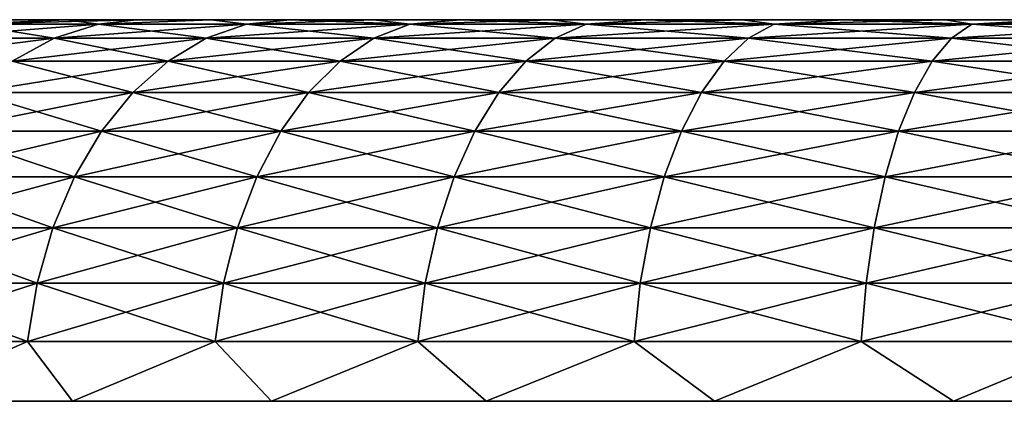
# Model space of a CAD drawing. Header units: millimetres. Extents: x -112 to 112, y -55 to 40.
# Tile 132 of 171: x 10.58 to 13.16, y 35.5 to 36.5. Entities that reach past the tile are written whole.
import ezdxf

# ---------------------------------------------------------------- set-up
doc = ezdxf.new("R2010")
doc.units = ezdxf.units.MM
doc.header["$LTSCALE"] = 52.148148
for name, color, linetype in [('119', 7, 'CONTINUOUS'), ('120', 7, 'CONTINUOUS'), ('121', 7, 'CONTINUOUS')]:
    doc.layers.add(name, color=color, linetype=linetype)

msp = doc.modelspace()

# ---------------------------------------------------------------- linework, layer by layer
at = {"layer": '119', "color": 7, "linetype": 'Continuous', "true_color": 0xfffff2}
for points in [[(9.6, 36.5), (9.6079, 36.5, 0.2926), (16, 36.5), (9.6, 36.5)], [(9.6079, 36.5, -0.2926), (9.6, 36.5), (16.0136, 36.5, -0.1646), (9.6079, 36.5, -0.2926)], [(16.0136, 36.5, -0.1646), (9.6, 36.5), (16, 36.5), (16.0136, 36.5, -0.1646)], [(9.6079, 36.5, 0.2926), (9.6316, 36.5, 0.5837), (16.0542, 36.5, 0.3247), (9.6079, 36.5, 0.2926)], [(16, 36.5), (9.6079, 36.5, 0.2926), (16.0136, 36.5, 0.1646), (16, 36.5)], [(16.0136, 36.5, 0.1646), (9.6079, 36.5, 0.2926), (16.0542, 36.5, 0.3247), (16.0136, 36.5, 0.1646)], [(9.6316, 36.5, -0.5837), (9.6079, 36.5, -0.2926), (16.1205, 36.5, -0.4759), (9.6316, 36.5, -0.5837)], [(16.1205, 36.5, -0.4759), (9.6079, 36.5, -0.2926), (16.0542, 36.5, -0.3247), (16.1205, 36.5, -0.4759)], [(16.0542, 36.5, -0.3247), (9.6079, 36.5, -0.2926), (16.0136, 36.5, -0.1646), (16.0542, 36.5, -0.3247)], [(9.6316, 36.5, 0.5837), (9.6711, 36.5, 0.8736), (16.2108, 36.5, 0.6142), (9.6316, 36.5, 0.5837)], [(13.7015, 36.5, -0.7776), (9.6316, 36.5, -0.5837), (13.8627, 36.5, -0.7415), (13.7015, 36.5, -0.7776)], [(13.8627, 36.5, -0.7415), (9.6316, 36.5, -0.5837), (14.0276, 36.5, -0.7324), (13.8627, 36.5, -0.7415)], [(13.5485, 36.5, -0.8398), (9.6316, 36.5, -0.5837), (13.7015, 36.5, -0.7776), (13.5485, 36.5, -0.8398)], [(16.0542, 36.5, 0.3247), (9.6316, 36.5, 0.5837), (16.1205, 36.5, 0.4759), (16.0542, 36.5, 0.3247)], [(16.1205, 36.5, 0.4759), (9.6316, 36.5, 0.5837), (16.2108, 36.5, 0.6142), (16.1205, 36.5, 0.4759)], [(9.6711, 36.5, -0.8736), (9.6316, 36.5, -0.5837), (13.5485, 36.5, -0.8398), (9.6711, 36.5, -0.8736)], [(16.2108, 36.5, -0.6142), (9.6316, 36.5, -0.5837), (16.1205, 36.5, -0.4759), (16.2108, 36.5, -0.6142)], [(9.6316, 36.5, -0.5837), (16.2108, 36.5, -0.6142), (14.0276, 36.5, -0.7324), (9.6316, 36.5, -0.5837)], [(9.6711, 36.5, 0.8736), (9.7262, 36.5, 1.1608), (13.4078, 36.5, 0.9263), (9.6711, 36.5, 0.8736)], [(16.2108, 36.5, 0.6142), (9.6711, 36.5, 0.8736), (14.0276, 36.5, 0.7324), (16.2108, 36.5, 0.6142)], [(14.0276, 36.5, 0.7324), (9.6711, 36.5, 0.8736), (13.8627, 36.5, 0.7415), (14.0276, 36.5, 0.7324)], [(13.8627, 36.5, 0.7415), (9.6711, 36.5, 0.8736), (13.7015, 36.5, 0.7776), (13.8627, 36.5, 0.7415)], [(13.7015, 36.5, 0.7776), (9.6711, 36.5, 0.8736), (13.5485, 36.5, 0.8398), (13.7015, 36.5, 0.7776)], [(13.5485, 36.5, 0.8398), (9.6711, 36.5, 0.8736), (13.4078, 36.5, 0.9263), (13.5485, 36.5, 0.8398)], [(9.7262, 36.5, -1.1608), (9.6711, 36.5, -0.8736), (13.2832, 36.5, -1.0347), (9.7262, 36.5, -1.1608)], [(13.2832, 36.5, -1.0347), (9.6711, 36.5, -0.8736), (13.4078, 36.5, -0.9263), (13.2832, 36.5, -1.0347)], [(13.4078, 36.5, -0.9263), (9.6711, 36.5, -0.8736), (13.5485, 36.5, -0.8398), (13.4078, 36.5, -0.9263)], [(13.4078, 36.5, 0.9263), (9.7262, 36.5, 1.1608), (13.2832, 36.5, 1.0347), (13.4078, 36.5, 0.9263)], [(13.2832, 36.5, 1.0347), (9.7262, 36.5, 1.1608), (13.1782, 36.5, 1.1622), (13.2832, 36.5, 1.0347)], [(9.7262, 36.5, 1.1608), (9.7969, 36.5, 1.4448), (13.1782, 36.5, 1.1622), (9.7262, 36.5, 1.1608)], [(9.7969, 36.5, -1.4448), (9.7262, 36.5, -1.1608), (13.0957, 36.5, -1.3053), (9.7969, 36.5, -1.4448)], [(13.0957, 36.5, -1.3053), (9.7262, 36.5, -1.1608), (13.1782, 36.5, -1.1622), (13.0957, 36.5, -1.3053)], [(13.1782, 36.5, -1.1622), (9.7262, 36.5, -1.1608), (13.2832, 36.5, -1.0347), (13.1782, 36.5, -1.1622)], [(13.0957, 36.5, 1.3053), (9.7969, 36.5, 1.4448), (13.0377, 36.5, 1.46), (13.0957, 36.5, 1.3053)], [(13.1782, 36.5, 1.1622), (9.7969, 36.5, 1.4448), (13.0957, 36.5, 1.3053), (13.1782, 36.5, 1.1622)], [(9.7969, 36.5, 1.4448), (9.8827, 36.5, 1.7243), (13.0377, 36.5, 1.46), (9.7969, 36.5, 1.4448)], [(9.8827, 36.5, -1.7243), (9.7969, 36.5, -1.4448), (13.0061, 36.5, -1.6221), (9.8827, 36.5, -1.7243)], [(13.0061, 36.5, -1.6221), (9.7969, 36.5, -1.4448), (13.0377, 36.5, -1.46), (13.0061, 36.5, -1.6221)], [(13.0377, 36.5, -1.46), (9.7969, 36.5, -1.4448), (13.0957, 36.5, -1.3053), (13.0377, 36.5, -1.46)], [(13.0061, 36.5, 1.6221), (9.8827, 36.5, 1.7243), (13.0015, 36.5, 1.7872), (13.0061, 36.5, 1.6221)], [(13.0377, 36.5, 1.46), (9.8827, 36.5, 1.7243), (13.0061, 36.5, 1.6221), (13.0377, 36.5, 1.46)], [(9.8827, 36.5, 1.7243), (9.9837, 36.5, 1.999), (13.0015, 36.5, 1.7872), (9.8827, 36.5, 1.7243)], [(9.9837, 36.5, -1.999), (9.8827, 36.5, -1.7243), (13.0242, 36.5, -1.9508), (9.9837, 36.5, -1.999)], [(13.0242, 36.5, -1.9508), (9.8827, 36.5, -1.7243), (13.0015, 36.5, -1.7872), (13.0242, 36.5, -1.9508)], [(13.0015, 36.5, -1.7872), (9.8827, 36.5, -1.7243), (13.0061, 36.5, -1.6221), (13.0015, 36.5, -1.7872)], [(13.0242, 36.5, 1.9508), (9.9837, 36.5, 1.999), (13.0735, 36.5, 2.1084), (13.0242, 36.5, 1.9508)], [(13.0015, 36.5, 1.7872), (9.9837, 36.5, 1.999), (13.0242, 36.5, 1.9508), (13.0015, 36.5, 1.7872)], [(9.9837, 36.5, 1.999), (10.0992, 36.5, 2.2676), (13.0735, 36.5, 2.1084), (9.9837, 36.5, 1.999)], [(10.0992, 36.5, -2.2676), (9.9837, 36.5, -1.999), (13.1481, 36.5, -2.2558), (10.0992, 36.5, -2.2676)], [(13.1481, 36.5, -2.2558), (9.9837, 36.5, -1.999), (13.0735, 36.5, -2.1084), (13.1481, 36.5, -2.2558)], [(13.0735, 36.5, -2.1084), (9.9837, 36.5, -1.999), (13.0242, 36.5, -1.9508), (13.0735, 36.5, -2.1084)], [(13.1481, 36.5, 2.2558), (10.0992, 36.5, 2.2676), (13.2459, 36.5, 2.3888), (13.1481, 36.5, 2.2558)], [(10.0992, 36.5, 2.2676), (10.2293, 36.5, 2.5298), (13.2459, 36.5, 2.3888), (10.0992, 36.5, 2.2676)], [(13.0735, 36.5, 2.1084), (10.0992, 36.5, 2.2676), (13.1481, 36.5, 2.2558), (13.0735, 36.5, 2.1084)], [(10.2293, 36.5, -2.5298), (10.0992, 36.5, -2.2676), (13.3643, 36.5, -2.504), (10.2293, 36.5, -2.5298)], [(13.3643, 36.5, -2.504), (10.0992, 36.5, -2.2676), (13.2459, 36.5, -2.3888), (13.3643, 36.5, -2.504)], [(13.2459, 36.5, -2.3888), (10.0992, 36.5, -2.2676), (13.1481, 36.5, -2.2558), (13.2459, 36.5, -2.3888)], [(10.2293, 36.5, 2.5298), (10.3732, 36.5, 2.7843), (13.5, 36.5, 2.5981), (10.2293, 36.5, 2.5298)], [(10.2293, 36.5, 2.5298), (13.5, 36.5, 2.5981), (13.3643, 36.5, 2.504), (10.2293, 36.5, 2.5298)], [(13.2459, 36.5, 2.3888), (10.2293, 36.5, 2.5298), (13.3643, 36.5, 2.504), (13.2459, 36.5, 2.3888)], [(10.3732, 36.5, -2.7843), (10.2293, 36.5, -2.5298), (13.9724, 36.5, -2.7317), (10.3732, 36.5, -2.7843)], [(13.5, 36.5, -2.5981), (10.2293, 36.5, -2.5298), (13.3643, 36.5, -2.504), (13.5, 36.5, -2.5981)], [(10.2293, 36.5, -2.5298), (13.5, 36.5, -2.5981), (13.6493, 36.5, -2.6686), (10.2293, 36.5, -2.5298)], [(13.9724, 36.5, -2.7317), (10.2293, 36.5, -2.5298), (13.8082, 36.5, -2.7135), (13.9724, 36.5, -2.7317)], [(13.8082, 36.5, -2.7135), (10.2293, 36.5, -2.5298), (13.6493, 36.5, -2.6686), (13.8082, 36.5, -2.7135)], [(10.5308, 36.5, 3.0309), (19.6268, 36.5, 2.7843), (10.3732, 36.5, 2.7843), (10.5308, 36.5, 3.0309)], [(10.3732, 36.5, 2.7843), (19.6268, 36.5, 2.7843), (13.9724, 36.5, 2.7317), (10.3732, 36.5, 2.7843)], [(13.5, 36.5, 2.5981), (10.3732, 36.5, 2.7843), (13.6493, 36.5, 2.6686), (13.5, 36.5, 2.5981)], [(13.6493, 36.5, 2.6686), (10.3732, 36.5, 2.7843), (13.8082, 36.5, 2.7135), (13.6493, 36.5, 2.6686)], [(13.8082, 36.5, 2.7135), (10.3732, 36.5, 2.7843), (13.9724, 36.5, 2.7317), (13.8082, 36.5, 2.7135)], [(19.4692, 36.5, -3.0309), (10.3732, 36.5, -2.7843), (19.6268, 36.5, -2.7843), (19.4692, 36.5, -3.0309)], [(19.6268, 36.5, -2.7843), (10.3732, 36.5, -2.7843), (13.9724, 36.5, -2.7317), (19.6268, 36.5, -2.7843)], [(10.5308, 36.5, -3.0309), (10.3732, 36.5, -2.7843), (19.4692, 36.5, -3.0309), (10.5308, 36.5, -3.0309)], [(19.4692, 36.5, 3.0309), (19.6268, 36.5, 2.7843), (10.5308, 36.5, 3.0309), (19.4692, 36.5, 3.0309)], [(10.7014, 36.5, 3.2683), (19.4692, 36.5, 3.0309), (10.5308, 36.5, 3.0309), (10.7014, 36.5, 3.2683)], [(10.7014, 36.5, -3.2683), (10.5308, 36.5, -3.0309), (19.2986, 36.5, -3.2683), (10.7014, 36.5, -3.2683)], [(19.2986, 36.5, -3.2683), (10.5308, 36.5, -3.0309), (19.4692, 36.5, -3.0309), (19.2986, 36.5, -3.2683)], [(19.2986, 36.5, 3.2683), (19.4692, 36.5, 3.0309), (10.7014, 36.5, 3.2683), (19.2986, 36.5, 3.2683)], [(10.8848, 36.5, 3.4964), (19.2986, 36.5, 3.2683), (10.7014, 36.5, 3.2683), (10.8848, 36.5, 3.4964)], [(10.8848, 36.5, -3.4964), (10.7014, 36.5, -3.2683), (19.1152, 36.5, -3.4964), (10.8848, 36.5, -3.4964)], [(19.1152, 36.5, -3.4964), (10.7014, 36.5, -3.2683), (19.2986, 36.5, -3.2683), (19.1152, 36.5, -3.4964)], [(11.08, 36.5, 3.7139), (19.1152, 36.5, 3.4964), (10.8848, 36.5, 3.4964), (11.08, 36.5, 3.7139)], [(19.1152, 36.5, 3.4964), (19.2986, 36.5, 3.2683), (10.8848, 36.5, 3.4964), (19.1152, 36.5, 3.4964)], [(11.08, 36.5, -3.7139), (10.8848, 36.5, -3.4964), (18.92, 36.5, -3.7139), (11.08, 36.5, -3.7139)], [(18.92, 36.5, -3.7139), (10.8848, 36.5, -3.4964), (19.1152, 36.5, -3.4964), (18.92, 36.5, -3.7139)], [(11.2869, 36.5, 3.9208), (18.92, 36.5, 3.7139), (11.08, 36.5, 3.7139), (11.2869, 36.5, 3.9208)], [(18.92, 36.5, 3.7139), (19.1152, 36.5, 3.4964), (11.08, 36.5, 3.7139), (18.92, 36.5, 3.7139)], [(11.2869, 36.5, -3.9208), (11.08, 36.5, -3.7139), (18.7131, 36.5, -3.9208), (11.2869, 36.5, -3.9208)], [(18.7131, 36.5, -3.9208), (11.08, 36.5, -3.7139), (18.92, 36.5, -3.7139), (18.7131, 36.5, -3.9208)], [(18.7131, 36.5, 3.9208), (18.92, 36.5, 3.7139), (11.2869, 36.5, 3.9208), (18.7131, 36.5, 3.9208)], [(11.5045, 36.5, 4.116), (18.7131, 36.5, 3.9208), (11.2869, 36.5, 3.9208), (11.5045, 36.5, 4.116)], [(11.5045, 36.5, -4.116), (11.2869, 36.5, -3.9208), (18.4955, 36.5, -4.116), (11.5045, 36.5, -4.116)], [(18.4955, 36.5, -4.116), (11.2869, 36.5, -3.9208), (18.7131, 36.5, -3.9208), (18.4955, 36.5, -4.116)], [(18.4955, 36.5, 4.116), (18.7131, 36.5, 3.9208), (11.5045, 36.5, 4.116), (18.4955, 36.5, 4.116)], [(11.7326, 36.5, 4.2993), (18.4955, 36.5, 4.116), (11.5045, 36.5, 4.116), (11.7326, 36.5, 4.2993)], [(11.7326, 36.5, -4.2993), (11.5045, 36.5, -4.116), (18.2674, 36.5, -4.2993), (11.7326, 36.5, -4.2993)], [(18.2674, 36.5, -4.2993), (11.5045, 36.5, -4.116), (18.4955, 36.5, -4.116), (18.2674, 36.5, -4.2993)], [(18.2674, 36.5, 4.2993), (18.4955, 36.5, 4.116), (11.7326, 36.5, 4.2993), (18.2674, 36.5, 4.2993)], [(11.9699, 36.5, 4.4697), (18.2674, 36.5, 4.2993), (11.7326, 36.5, 4.2993), (11.9699, 36.5, 4.4697)], [(11.9699, 36.5, -4.4697), (11.7326, 36.5, -4.2993), (18.0301, 36.5, -4.4697), (11.9699, 36.5, -4.4697)], [(18.0301, 36.5, -4.4697), (11.7326, 36.5, -4.2993), (18.2674, 36.5, -4.2993), (18.0301, 36.5, -4.4697)], [(18.0301, 36.5, 4.4697), (18.2674, 36.5, 4.2993), (11.9699, 36.5, 4.4697), (18.0301, 36.5, 4.4697)], [(12.2165, 36.5, 4.6273), (18.0301, 36.5, 4.4697), (11.9699, 36.5, 4.4697), (12.2165, 36.5, 4.6273)], [(12.2165, 36.5, -4.6273), (11.9699, 36.5, -4.4697), (17.7835, 36.5, -4.6273), (12.2165, 36.5, -4.6273)], [(17.7835, 36.5, -4.6273), (11.9699, 36.5, -4.4697), (18.0301, 36.5, -4.4697), (17.7835, 36.5, -4.6273)], [(17.7835, 36.5, 4.6273), (18.0301, 36.5, 4.4697), (12.2165, 36.5, 4.6273), (17.7835, 36.5, 4.6273)], [(12.4709, 36.5, 4.7711), (17.7835, 36.5, 4.6273), (12.2165, 36.5, 4.6273), (12.4709, 36.5, 4.7711)], [(12.4709, 36.5, -4.7711), (12.2165, 36.5, -4.6273), (17.5291, 36.5, -4.7711), (12.4709, 36.5, -4.7711)], [(17.5291, 36.5, -4.7711), (12.2165, 36.5, -4.6273), (17.7835, 36.5, -4.6273), (17.5291, 36.5, -4.7711)], [(17.5291, 36.5, 4.7711), (17.7835, 36.5, 4.6273), (12.4709, 36.5, 4.7711), (17.5291, 36.5, 4.7711)], [(12.733, 36.5, 4.9011), (17.5291, 36.5, 4.7711), (12.4709, 36.5, 4.7711), (12.733, 36.5, 4.9011)], [(12.733, 36.5, -4.9011), (12.4709, 36.5, -4.7711), (17.267, 36.5, -4.9011), (12.733, 36.5, -4.9011)], [(17.267, 36.5, -4.9011), (12.4709, 36.5, -4.7711), (17.5291, 36.5, -4.7711), (17.267, 36.5, -4.9011)], [(17.267, 36.5, 4.9011), (17.5291, 36.5, 4.7711), (12.733, 36.5, 4.9011), (17.267, 36.5, 4.9011)], [(13.0015, 36.5, 5.0165), (17.267, 36.5, 4.9011), (12.733, 36.5, 4.9011), (13.0015, 36.5, 5.0165)], [(13.0015, 36.5, -5.0165), (12.733, 36.5, -4.9011), (16.9985, 36.5, -5.0165), (13.0015, 36.5, -5.0165)], [(16.9985, 36.5, -5.0165), (12.733, 36.5, -4.9011), (17.267, 36.5, -4.9011), (16.9985, 36.5, -5.0165)], [(16.9985, 36.5, 5.0165), (17.267, 36.5, 4.9011), (13.0015, 36.5, 5.0165), (16.9985, 36.5, 5.0165)], [(13.2761, 36.5, 5.1174), (16.9985, 36.5, 5.0165), (13.0015, 36.5, 5.0165), (13.2761, 36.5, 5.1174)], [(13.2761, 36.5, -5.1174), (13.0015, 36.5, -5.0165), (16.7239, 36.5, -5.1174), (13.2761, 36.5, -5.1174)], [(16.7239, 36.5, -5.1174), (13.0015, 36.5, -5.0165), (16.9985, 36.5, -5.0165), (16.7239, 36.5, -5.1174)]]:
    msp.add_3dface(points, dxfattribs=at)
at = {"layer": '120', "color": 7, "linetype": 'Continuous', "true_color": 0xfffff2}
for points in [[(10.669, 36.4514, 3.718), (10.4405, 36.4879, 3.1735), (10.3151, 36.4514, 3.2608), (10.669, 36.4514, 3.718)], [(10.7014, 36.5, 3.2683), (10.5308, 36.5, 3.0309), (10.4405, 36.4879, 3.1735), (10.7014, 36.5, 3.2683)], [(10.785, 36.4879, 3.6185), (10.7014, 36.5, 3.2683), (10.4405, 36.4879, 3.1735), (10.785, 36.4879, 3.6185)], [(10.785, 36.4879, 3.6185), (10.4405, 36.4879, 3.1735), (10.669, 36.4514, 3.718), (10.785, 36.4879, 3.6185)], [(11.0674, 36.4514, 4.1371), (10.785, 36.4879, 3.6185), (10.669, 36.4514, 3.718), (11.0674, 36.4514, 4.1371)], [(10.8848, 36.5, 3.4964), (10.7014, 36.5, 3.2683), (10.785, 36.4879, 3.6185), (10.8848, 36.5, 3.4964)], [(11.08, 36.5, 3.7139), (10.8848, 36.5, 3.4964), (10.785, 36.4879, 3.6185), (11.08, 36.5, 3.7139)], [(11.1727, 36.4879, 4.0264), (11.08, 36.5, 3.7139), (10.785, 36.4879, 3.6185), (11.1727, 36.4879, 4.0264)], [(11.1727, 36.4879, 4.0264), (10.785, 36.4879, 3.6185), (11.0674, 36.4514, 4.1371), (11.1727, 36.4879, 4.0264)], [(11.5061, 36.4514, 4.5137), (11.1727, 36.4879, 4.0264), (11.0674, 36.4514, 4.1371), (11.5061, 36.4514, 4.5137)], [(11.2869, 36.5, 3.9208), (11.08, 36.5, 3.7139), (11.1727, 36.4879, 4.0264), (11.2869, 36.5, 3.9208)], [(11.5996, 36.4879, 4.3929), (11.2869, 36.5, 3.9208), (11.1727, 36.4879, 4.0264), (11.5996, 36.4879, 4.3929)], [(11.5996, 36.4879, 4.3929), (11.1727, 36.4879, 4.0264), (11.5061, 36.4514, 4.5137), (11.5996, 36.4879, 4.3929)], [(11.5045, 36.5, 4.116), (11.2869, 36.5, 3.9208), (11.5996, 36.4879, 4.3929), (11.5045, 36.5, 4.116)], [(11.7326, 36.5, 4.2993), (11.5045, 36.5, 4.116), (11.5996, 36.4879, 4.3929), (11.7326, 36.5, 4.2993)], [(11.9807, 36.4514, 4.844), (11.5996, 36.4879, 4.3929), (11.5061, 36.4514, 4.5137), (11.9807, 36.4514, 4.844)], [(12.0615, 36.4879, 4.7144), (11.7326, 36.5, 4.2993), (11.5996, 36.4879, 4.3929), (12.0615, 36.4879, 4.7144)], [(12.0615, 36.4879, 4.7144), (11.5996, 36.4879, 4.3929), (11.9807, 36.4514, 4.844), (12.0615, 36.4879, 4.7144)], [(11.9699, 36.5, 4.4697), (11.7326, 36.5, 4.2993), (12.0615, 36.4879, 4.7144), (11.9699, 36.5, 4.4697)], [(12.2165, 36.5, 4.6273), (11.9699, 36.5, 4.4697), (12.0615, 36.4879, 4.7144), (12.2165, 36.5, 4.6273)], [(12.4862, 36.4514, 5.1246), (12.0615, 36.4879, 4.7144), (11.9807, 36.4514, 4.844), (12.4862, 36.4514, 5.1246)], [(12.5535, 36.4879, 4.9875), (12.2165, 36.5, 4.6273), (12.0615, 36.4879, 4.7144), (12.5535, 36.4879, 4.9875)], [(12.5535, 36.4879, 4.9875), (12.0615, 36.4879, 4.7144), (12.4862, 36.4514, 5.1246), (12.5535, 36.4879, 4.9875)], [(12.4709, 36.5, 4.7711), (12.2165, 36.5, 4.6273), (12.5535, 36.4879, 4.9875), (12.4709, 36.5, 4.7711)], [(12.733, 36.5, 4.9011), (12.4709, 36.5, 4.7711), (12.5535, 36.4879, 4.9875), (12.733, 36.5, 4.9011)], [(13.0176, 36.4514, 5.3527), (12.5535, 36.4879, 4.9875), (12.4862, 36.4514, 5.1246), (13.0176, 36.4514, 5.3527)], [(13.0707, 36.4879, 5.2094), (12.733, 36.5, 4.9011), (12.5535, 36.4879, 4.9875), (13.0707, 36.4879, 5.2094)], [(13.0707, 36.4879, 5.2094), (12.5535, 36.4879, 4.9875), (13.0176, 36.4514, 5.3527), (13.0707, 36.4879, 5.2094)], [(13.0015, 36.5, 5.0165), (12.733, 36.5, 4.9011), (13.0707, 36.4879, 5.2094), (13.0015, 36.5, 5.0165)], [(13.2761, 36.5, 5.1174), (13.0015, 36.5, 5.0165), (13.0707, 36.4879, 5.2094), (13.2761, 36.5, 5.1174)], [(13.5693, 36.4514, 5.5258), (13.0707, 36.4879, 5.2094), (13.0176, 36.4514, 5.3527), (13.5693, 36.4514, 5.5258)], [(13.6076, 36.4879, 5.3779), (13.2761, 36.5, 5.1174), (13.0707, 36.4879, 5.2094), (13.6076, 36.4879, 5.3779)], [(13.6076, 36.4879, 5.3779), (13.0707, 36.4879, 5.2094), (13.5693, 36.4514, 5.5258), (13.6076, 36.4879, 5.3779)], [(10.669, 36.4514, 3.718), (10.3151, 36.4514, 3.2608), (10.5589, 36.3914, 3.8126), (10.669, 36.4514, 3.718)], [(10.9674, 36.3914, 4.2423), (10.669, 36.4514, 3.718), (10.5589, 36.3914, 3.8126), (10.9674, 36.3914, 4.2423)], [(11.0674, 36.4514, 4.1371), (10.669, 36.4514, 3.718), (10.9674, 36.3914, 4.2423), (11.0674, 36.4514, 4.1371)], [(11.4173, 36.3914, 4.6285), (11.0674, 36.4514, 4.1371), (10.9674, 36.3914, 4.2423), (11.4173, 36.3914, 4.6285)], [(11.5061, 36.4514, 4.5137), (11.0674, 36.4514, 4.1371), (11.4173, 36.3914, 4.6285), (11.5061, 36.4514, 4.5137)], [(11.9039, 36.3914, 4.9672), (11.5061, 36.4514, 4.5137), (11.4173, 36.3914, 4.6285), (11.9039, 36.3914, 4.9672)], [(11.9807, 36.4514, 4.844), (11.5061, 36.4514, 4.5137), (11.9039, 36.3914, 4.9672), (11.9807, 36.4514, 4.844)], [(12.4223, 36.3914, 5.255), (11.9807, 36.4514, 4.844), (11.9039, 36.3914, 4.9672), (12.4223, 36.3914, 5.255)], [(12.4862, 36.4514, 5.1246), (11.9807, 36.4514, 4.844), (12.4223, 36.3914, 5.255), (12.4862, 36.4514, 5.1246)], [(12.9672, 36.3914, 5.4888), (12.4862, 36.4514, 5.1246), (12.4223, 36.3914, 5.255), (12.9672, 36.3914, 5.4888)], [(13.0176, 36.4514, 5.3527), (12.4862, 36.4514, 5.1246), (12.9672, 36.3914, 5.4888), (13.0176, 36.4514, 5.3527)], [(13.5329, 36.3914, 5.6663), (13.0176, 36.4514, 5.3527), (12.9672, 36.3914, 5.4888), (13.5329, 36.3914, 5.6663)], [(13.5693, 36.4514, 5.5258), (13.0176, 36.4514, 5.3527), (13.5329, 36.3914, 5.6663), (13.5693, 36.4514, 5.5258)], [(10.8751, 36.3095, 4.3394), (10.5589, 36.3914, 3.8126), (10.4572, 36.3095, 3.8999), (10.8751, 36.3095, 4.3394)], [(10.9674, 36.3914, 4.2423), (10.5589, 36.3914, 3.8126), (10.8751, 36.3095, 4.3394), (10.9674, 36.3914, 4.2423)], [(11.3352, 36.3095, 4.7345), (10.9674, 36.3914, 4.2423), (10.8751, 36.3095, 4.3394), (11.3352, 36.3095, 4.7345)], [(11.4173, 36.3914, 4.6285), (10.9674, 36.3914, 4.2423), (11.3352, 36.3095, 4.7345), (11.4173, 36.3914, 4.6285)], [(11.833, 36.3095, 5.081), (11.4173, 36.3914, 4.6285), (11.3352, 36.3095, 4.7345), (11.833, 36.3095, 5.081)], [(11.9039, 36.3914, 4.9672), (11.4173, 36.3914, 4.6285), (11.833, 36.3095, 5.081), (11.9039, 36.3914, 4.9672)], [(12.3633, 36.3095, 5.3753), (11.9039, 36.3914, 4.9672), (11.833, 36.3095, 5.081), (12.3633, 36.3095, 5.3753)], [(12.4223, 36.3914, 5.255), (11.9039, 36.3914, 4.9672), (12.3633, 36.3095, 5.3753), (12.4223, 36.3914, 5.255)], [(12.9206, 36.3095, 5.6145), (12.4223, 36.3914, 5.255), (12.3633, 36.3095, 5.3753), (12.9206, 36.3095, 5.6145)], [(12.9672, 36.3914, 5.4888), (12.4223, 36.3914, 5.255), (12.9206, 36.3095, 5.6145), (12.9672, 36.3914, 5.4888)], [(13.4993, 36.3095, 5.796), (12.9672, 36.3914, 5.4888), (12.9206, 36.3095, 5.6145), (13.4993, 36.3095, 5.796)], [(13.5329, 36.3914, 5.6663), (12.9672, 36.3914, 5.4888), (13.4993, 36.3095, 5.796), (13.5329, 36.3914, 5.6663)], [(10.7927, 36.2076, 4.4261), (10.4572, 36.3095, 3.8999), (10.3665, 36.2076, 3.9777), (10.7927, 36.2076, 4.4261)], [(10.8751, 36.3095, 4.3394), (10.4572, 36.3095, 3.8999), (10.7927, 36.2076, 4.4261), (10.8751, 36.3095, 4.3394)], [(11.2621, 36.2076, 4.829), (10.8751, 36.3095, 4.3394), (10.7927, 36.2076, 4.4261), (11.2621, 36.2076, 4.829)], [(11.3352, 36.3095, 4.7345), (10.8751, 36.3095, 4.3394), (11.2621, 36.2076, 4.829), (11.3352, 36.3095, 4.7345)], [(11.7698, 36.2076, 5.1824), (11.3352, 36.3095, 4.7345), (11.2621, 36.2076, 4.829), (11.7698, 36.2076, 5.1824)], [(11.833, 36.3095, 5.081), (11.3352, 36.3095, 4.7345), (11.7698, 36.2076, 5.1824), (11.833, 36.3095, 5.081)], [(12.3107, 36.2076, 5.4826), (11.833, 36.3095, 5.081), (11.7698, 36.2076, 5.1824), (12.3107, 36.2076, 5.4826)], [(12.3633, 36.3095, 5.3753), (11.833, 36.3095, 5.081), (12.3107, 36.2076, 5.4826), (12.3633, 36.3095, 5.3753)], [(12.8791, 36.2076, 5.7265), (12.3633, 36.3095, 5.3753), (12.3107, 36.2076, 5.4826), (12.8791, 36.2076, 5.7265)], [(12.9206, 36.3095, 5.6145), (12.3633, 36.3095, 5.3753), (12.8791, 36.2076, 5.7265), (12.9206, 36.3095, 5.6145)], [(13.4693, 36.2076, 5.9117), (12.9206, 36.3095, 5.6145), (12.8791, 36.2076, 5.7265), (13.4693, 36.2076, 5.9117)], [(13.4993, 36.3095, 5.796), (12.9206, 36.3095, 5.6145), (13.4693, 36.2076, 5.9117), (13.4993, 36.3095, 5.796)], [(10.7224, 36.0882, 4.5), (10.3665, 36.2076, 3.9777), (10.2891, 36.0882, 4.0442), (10.7224, 36.0882, 4.5)], [(10.7927, 36.2076, 4.4261), (10.3665, 36.2076, 3.9777), (10.7224, 36.0882, 4.5), (10.7927, 36.2076, 4.4261)], [(11.1996, 36.0882, 4.9097), (10.7927, 36.2076, 4.4261), (10.7224, 36.0882, 4.5), (11.1996, 36.0882, 4.9097)], [(11.2621, 36.2076, 4.829), (10.7927, 36.2076, 4.4261), (11.1996, 36.0882, 4.9097), (11.2621, 36.2076, 4.829)], [(11.7158, 36.0882, 5.269), (11.2621, 36.2076, 4.829), (11.1996, 36.0882, 4.9097), (11.7158, 36.0882, 5.269)], [(11.7698, 36.2076, 5.1824), (11.2621, 36.2076, 4.829), (11.7158, 36.0882, 5.269), (11.7698, 36.2076, 5.1824)], [(12.2657, 36.0882, 5.5742), (11.7698, 36.2076, 5.1824), (11.7158, 36.0882, 5.269), (12.2657, 36.0882, 5.5742)], [(12.3107, 36.2076, 5.4826), (11.7698, 36.2076, 5.1824), (12.2657, 36.0882, 5.5742), (12.3107, 36.2076, 5.4826)], [(12.8437, 36.0882, 5.8223), (12.3107, 36.2076, 5.4826), (12.2657, 36.0882, 5.5742), (12.8437, 36.0882, 5.8223)], [(12.8791, 36.2076, 5.7265), (12.3107, 36.2076, 5.4826), (12.8437, 36.0882, 5.8223), (12.8791, 36.2076, 5.7265)], [(13.4438, 36.0882, 6.0105), (12.8791, 36.2076, 5.7265), (12.8437, 36.0882, 5.8223), (13.4438, 36.0882, 6.0105)], [(13.4693, 36.2076, 5.9117), (12.8791, 36.2076, 5.7265), (13.4438, 36.0882, 6.0105), (13.4693, 36.2076, 5.9117)], [(10.6658, 35.9543, 4.5596), (10.2891, 36.0882, 4.0442), (10.2268, 35.9543, 4.0977), (10.6658, 35.9543, 4.5596)], [(10.7224, 36.0882, 4.5), (10.2891, 36.0882, 4.0442), (10.6658, 35.9543, 4.5596), (10.7224, 36.0882, 4.5)], [(11.1493, 35.9543, 4.9747), (10.7224, 36.0882, 4.5), (10.6658, 35.9543, 4.5596), (11.1493, 35.9543, 4.9747)], [(11.1996, 36.0882, 4.9097), (10.7224, 36.0882, 4.5), (11.1493, 35.9543, 4.9747), (11.1996, 36.0882, 4.9097)], [(11.6724, 35.9543, 5.3387), (11.1996, 36.0882, 4.9097), (11.1493, 35.9543, 4.9747), (11.6724, 35.9543, 5.3387)], [(11.7158, 36.0882, 5.269), (11.1996, 36.0882, 4.9097), (11.6724, 35.9543, 5.3387), (11.7158, 36.0882, 5.269)], [(12.2295, 35.9543, 5.648), (11.7158, 36.0882, 5.269), (11.6724, 35.9543, 5.3387), (12.2295, 35.9543, 5.648)], [(12.2657, 36.0882, 5.5742), (11.7158, 36.0882, 5.269), (12.2295, 35.9543, 5.648), (12.2657, 36.0882, 5.5742)], [(12.8151, 35.9543, 5.8993), (12.2657, 36.0882, 5.5742), (12.2295, 35.9543, 5.648), (12.8151, 35.9543, 5.8993)], [(12.8437, 36.0882, 5.8223), (12.2657, 36.0882, 5.5742), (12.8151, 35.9543, 5.8993), (12.8437, 36.0882, 5.8223)], [(13.4232, 35.9543, 6.09), (12.8437, 36.0882, 5.8223), (12.8151, 35.9543, 5.8993), (13.4232, 35.9543, 6.09)], [(13.4438, 36.0882, 6.0105), (12.8437, 36.0882, 5.8223), (13.4232, 35.9543, 6.09), (13.4438, 36.0882, 6.0105)], [(10.6244, 35.8092, 4.6032), (10.2268, 35.9543, 4.0977), (10.1811, 35.8092, 4.1369), (10.6244, 35.8092, 4.6032)], [(10.6658, 35.9543, 4.5596), (10.2268, 35.9543, 4.0977), (10.6244, 35.8092, 4.6032), (10.6658, 35.9543, 4.5596)], [(11.1125, 35.8092, 5.0222), (10.6658, 35.9543, 4.5596), (10.6244, 35.8092, 4.6032), (11.1125, 35.8092, 5.0222)], [(11.1493, 35.9543, 4.9747), (10.6658, 35.9543, 4.5596), (11.1125, 35.8092, 5.0222), (11.1493, 35.9543, 4.9747)], [(11.6405, 35.8092, 5.3897), (11.1493, 35.9543, 4.9747), (11.1125, 35.8092, 5.0222), (11.6405, 35.8092, 5.3897)], [(11.6724, 35.9543, 5.3387), (11.1493, 35.9543, 4.9747), (11.6405, 35.8092, 5.3897), (11.6724, 35.9543, 5.3387)], [(12.2031, 35.8092, 5.702), (11.6724, 35.9543, 5.3387), (11.6405, 35.8092, 5.3897), (12.2031, 35.8092, 5.702)], [(12.2295, 35.9543, 5.648), (11.6724, 35.9543, 5.3387), (12.2031, 35.8092, 5.702), (12.2295, 35.9543, 5.648)], [(12.7943, 35.8092, 5.9557), (12.2295, 35.9543, 5.648), (12.2031, 35.8092, 5.702), (12.7943, 35.8092, 5.9557)], [(12.8151, 35.9543, 5.8993), (12.2295, 35.9543, 5.648), (12.7943, 35.8092, 5.9557), (12.8151, 35.9543, 5.8993)], [(13.4081, 35.8092, 6.1483), (12.8151, 35.9543, 5.8993), (12.7943, 35.8092, 5.9557), (13.4081, 35.8092, 6.1483)], [(13.4232, 35.9543, 6.09), (12.8151, 35.9543, 5.8993), (13.4081, 35.8092, 6.1483), (13.4232, 35.9543, 6.09)], [(10.5991, 35.6564, 4.6298), (10.1811, 35.8092, 4.1369), (10.1533, 35.6564, 4.1608), (10.5991, 35.6564, 4.6298)], [(10.6244, 35.8092, 4.6032), (10.1811, 35.8092, 4.1369), (10.5991, 35.6564, 4.6298), (10.6244, 35.8092, 4.6032)], [(11.0901, 35.6564, 5.0512), (10.6244, 35.8092, 4.6032), (10.5991, 35.6564, 4.6298), (11.0901, 35.6564, 5.0512)], [(11.1125, 35.8092, 5.0222), (10.6244, 35.8092, 4.6032), (11.0901, 35.6564, 5.0512), (11.1125, 35.8092, 5.0222)], [(11.6211, 35.6564, 5.4209), (11.1125, 35.8092, 5.0222), (11.0901, 35.6564, 5.0512), (11.6211, 35.6564, 5.4209)], [(11.6405, 35.8092, 5.3897), (11.1125, 35.8092, 5.0222), (11.6211, 35.6564, 5.4209), (11.6405, 35.8092, 5.3897)], [(12.1869, 35.6564, 5.7349), (11.6405, 35.8092, 5.3897), (11.6211, 35.6564, 5.4209), (12.1869, 35.6564, 5.7349)], [(12.2031, 35.8092, 5.702), (11.6405, 35.8092, 5.3897), (12.1869, 35.6564, 5.7349), (12.2031, 35.8092, 5.702)], [(12.7815, 35.6564, 5.9901), (12.2031, 35.8092, 5.702), (12.1869, 35.6564, 5.7349), (12.7815, 35.6564, 5.9901)], [(12.7943, 35.8092, 5.9557), (12.2031, 35.8092, 5.702), (12.7815, 35.6564, 5.9901), (12.7943, 35.8092, 5.9557)], [(13.3989, 35.6564, 6.1838), (12.7943, 35.8092, 5.9557), (12.7815, 35.6564, 5.9901), (13.3989, 35.6564, 6.1838)], [(13.4081, 35.8092, 6.1483), (12.7943, 35.8092, 5.9557), (13.3989, 35.6564, 6.1838), (13.4081, 35.8092, 6.1483)], [(10.5991, 35.6564, 4.6298), (10.1533, 35.6564, 4.1608), (10.2439, 35.5, 4.2824), (10.5991, 35.6564, 4.6298)], [(10.7176, 35.5, 4.7561), (10.5991, 35.6564, 4.6298), (10.2439, 35.5, 4.2824), (10.7176, 35.5, 4.7561)], [(11.0901, 35.6564, 5.0512), (10.5991, 35.6564, 4.6298), (10.7176, 35.5, 4.7561), (11.0901, 35.6564, 5.0512)], [(11.2382, 35.5, 5.1777), (11.0901, 35.6564, 5.0512), (10.7176, 35.5, 4.7561), (11.2382, 35.5, 5.1777)], [(11.6211, 35.6564, 5.4209), (11.0901, 35.6564, 5.0512), (11.2382, 35.5, 5.1777), (11.6211, 35.6564, 5.4209)], [(11.8, 35.5, 5.5426), (11.6211, 35.6564, 5.4209), (11.2382, 35.5, 5.1777), (11.8, 35.5, 5.5426)], [(12.1869, 35.6564, 5.7349), (11.6211, 35.6564, 5.4209), (11.8, 35.5, 5.5426), (12.1869, 35.6564, 5.7349)], [(12.3969, 35.5, 5.8467), (12.1869, 35.6564, 5.7349), (11.8, 35.5, 5.5426), (12.3969, 35.5, 5.8467)], [(12.7815, 35.6564, 5.9901), (12.1869, 35.6564, 5.7349), (12.3969, 35.5, 5.8467), (12.7815, 35.6564, 5.9901)], [(13.0223, 35.5, 6.0868), (12.7815, 35.6564, 5.9901), (12.3969, 35.5, 5.8467), (13.0223, 35.5, 6.0868)], [(13.3989, 35.6564, 6.1838), (12.7815, 35.6564, 5.9901), (13.0223, 35.5, 6.0868), (13.3989, 35.6564, 6.1838)], [(13.6694, 35.5, 6.2601), (13.3989, 35.6564, 6.1838), (13.0223, 35.5, 6.0868), (13.6694, 35.5, 6.2601)]]:
    msp.add_3dface(points, dxfattribs=at)
at = {"layer": '121', "color": 7, "linetype": 'Continuous', "true_color": 0xfffff2}
for points in [[(10.4405, 36.4879, -3.1735), (10.785, 36.4879, -3.6185), (10.3151, 36.4514, -3.2608), (10.4405, 36.4879, -3.1735)], [(10.3151, 36.4514, -3.2608), (10.785, 36.4879, -3.6185), (10.669, 36.4514, -3.718), (10.3151, 36.4514, -3.2608)], [(10.4405, 36.4879, -3.1735), (10.8848, 36.5, -3.4964), (10.785, 36.4879, -3.6185), (10.4405, 36.4879, -3.1735)], [(10.7014, 36.5, -3.2683), (10.8848, 36.5, -3.4964), (10.4405, 36.4879, -3.1735), (10.7014, 36.5, -3.2683)], [(10.5308, 36.5, -3.0309), (10.7014, 36.5, -3.2683), (10.4405, 36.4879, -3.1735), (10.5308, 36.5, -3.0309)], [(10.669, 36.4514, -3.718), (11.1727, 36.4879, -4.0264), (11.0674, 36.4514, -4.1371), (10.669, 36.4514, -3.718)], [(10.785, 36.4879, -3.6185), (11.1727, 36.4879, -4.0264), (10.669, 36.4514, -3.718), (10.785, 36.4879, -3.6185)], [(10.785, 36.4879, -3.6185), (11.08, 36.5, -3.7139), (11.1727, 36.4879, -4.0264), (10.785, 36.4879, -3.6185)], [(10.8848, 36.5, -3.4964), (11.08, 36.5, -3.7139), (10.785, 36.4879, -3.6185), (10.8848, 36.5, -3.4964)], [(11.1727, 36.4879, -4.0264), (11.5996, 36.4879, -4.3929), (11.0674, 36.4514, -4.1371), (11.1727, 36.4879, -4.0264)], [(11.0674, 36.4514, -4.1371), (11.5996, 36.4879, -4.3929), (11.5061, 36.4514, -4.5137), (11.0674, 36.4514, -4.1371)], [(11.08, 36.5, -3.7139), (11.2869, 36.5, -3.9208), (11.1727, 36.4879, -4.0264), (11.08, 36.5, -3.7139)], [(11.1727, 36.4879, -4.0264), (11.5045, 36.5, -4.116), (11.5996, 36.4879, -4.3929), (11.1727, 36.4879, -4.0264)], [(11.2869, 36.5, -3.9208), (11.5045, 36.5, -4.116), (11.1727, 36.4879, -4.0264), (11.2869, 36.5, -3.9208)], [(11.5045, 36.5, -4.116), (11.7326, 36.5, -4.2993), (11.5996, 36.4879, -4.3929), (11.5045, 36.5, -4.116)], [(11.5061, 36.4514, -4.5137), (12.0615, 36.4879, -4.7144), (11.9807, 36.4514, -4.844), (11.5061, 36.4514, -4.5137)], [(11.5996, 36.4879, -4.3929), (12.0615, 36.4879, -4.7144), (11.5061, 36.4514, -4.5137), (11.5996, 36.4879, -4.3929)], [(11.5996, 36.4879, -4.3929), (11.9699, 36.5, -4.4697), (12.0615, 36.4879, -4.7144), (11.5996, 36.4879, -4.3929)], [(11.7326, 36.5, -4.2993), (11.9699, 36.5, -4.4697), (11.5996, 36.4879, -4.3929), (11.7326, 36.5, -4.2993)], [(11.9699, 36.5, -4.4697), (12.2165, 36.5, -4.6273), (12.0615, 36.4879, -4.7144), (11.9699, 36.5, -4.4697)], [(11.9807, 36.4514, -4.844), (12.5535, 36.4879, -4.9875), (12.4862, 36.4514, -5.1246), (11.9807, 36.4514, -4.844)], [(12.0615, 36.4879, -4.7144), (12.5535, 36.4879, -4.9875), (11.9807, 36.4514, -4.844), (12.0615, 36.4879, -4.7144)], [(12.0615, 36.4879, -4.7144), (12.4709, 36.5, -4.7711), (12.5535, 36.4879, -4.9875), (12.0615, 36.4879, -4.7144)], [(12.2165, 36.5, -4.6273), (12.4709, 36.5, -4.7711), (12.0615, 36.4879, -4.7144), (12.2165, 36.5, -4.6273)], [(12.4709, 36.5, -4.7711), (12.733, 36.5, -4.9011), (12.5535, 36.4879, -4.9875), (12.4709, 36.5, -4.7711)], [(12.5535, 36.4879, -4.9875), (13.0707, 36.4879, -5.2094), (12.4862, 36.4514, -5.1246), (12.5535, 36.4879, -4.9875)], [(12.4862, 36.4514, -5.1246), (13.0707, 36.4879, -5.2094), (13.0176, 36.4514, -5.3527), (12.4862, 36.4514, -5.1246)], [(12.5535, 36.4879, -4.9875), (13.0015, 36.5, -5.0165), (13.0707, 36.4879, -5.2094), (12.5535, 36.4879, -4.9875)], [(12.733, 36.5, -4.9011), (13.0015, 36.5, -5.0165), (12.5535, 36.4879, -4.9875), (12.733, 36.5, -4.9011)], [(13.0015, 36.5, -5.0165), (13.2761, 36.5, -5.1174), (13.0707, 36.4879, -5.2094), (13.0015, 36.5, -5.0165)], [(13.0176, 36.4514, -5.3527), (13.6076, 36.4879, -5.3779), (13.5693, 36.4514, -5.5258), (13.0176, 36.4514, -5.3527)], [(13.0707, 36.4879, -5.2094), (13.6076, 36.4879, -5.3779), (13.0176, 36.4514, -5.3527), (13.0707, 36.4879, -5.2094)], [(13.0707, 36.4879, -5.2094), (13.5555, 36.5, -5.2032), (13.6076, 36.4879, -5.3779), (13.0707, 36.4879, -5.2094)], [(13.2761, 36.5, -5.1174), (13.5555, 36.5, -5.2032), (13.0707, 36.4879, -5.2094), (13.2761, 36.5, -5.1174)], [(10.1959, 36.3914, -3.3437), (10.669, 36.4514, -3.718), (10.5589, 36.3914, -3.8126), (10.1959, 36.3914, -3.3437)], [(10.3151, 36.4514, -3.2608), (10.669, 36.4514, -3.718), (10.1959, 36.3914, -3.3437), (10.3151, 36.4514, -3.2608)], [(10.669, 36.4514, -3.718), (11.0674, 36.4514, -4.1371), (10.5589, 36.3914, -3.8126), (10.669, 36.4514, -3.718)], [(10.5589, 36.3914, -3.8126), (11.0674, 36.4514, -4.1371), (10.9674, 36.3914, -4.2423), (10.5589, 36.3914, -3.8126)], [(11.0674, 36.4514, -4.1371), (11.5061, 36.4514, -4.5137), (10.9674, 36.3914, -4.2423), (11.0674, 36.4514, -4.1371)], [(10.9674, 36.3914, -4.2423), (11.5061, 36.4514, -4.5137), (11.4173, 36.3914, -4.6285), (10.9674, 36.3914, -4.2423)], [(11.4173, 36.3914, -4.6285), (11.9807, 36.4514, -4.844), (11.9039, 36.3914, -4.9672), (11.4173, 36.3914, -4.6285)], [(11.5061, 36.4514, -4.5137), (11.9807, 36.4514, -4.844), (11.4173, 36.3914, -4.6285), (11.5061, 36.4514, -4.5137)], [(11.9039, 36.3914, -4.9672), (12.4862, 36.4514, -5.1246), (12.4223, 36.3914, -5.255), (11.9039, 36.3914, -4.9672)], [(11.9807, 36.4514, -4.844), (12.4862, 36.4514, -5.1246), (11.9039, 36.3914, -4.9672), (11.9807, 36.4514, -4.844)], [(12.4223, 36.3914, -5.255), (13.0176, 36.4514, -5.3527), (12.9672, 36.3914, -5.4888), (12.4223, 36.3914, -5.255)], [(12.4862, 36.4514, -5.1246), (13.0176, 36.4514, -5.3527), (12.4223, 36.3914, -5.255), (12.4862, 36.4514, -5.1246)], [(12.9672, 36.3914, -5.4888), (13.5693, 36.4514, -5.5258), (13.5329, 36.3914, -5.6663), (12.9672, 36.3914, -5.4888)], [(13.0176, 36.4514, -5.3527), (13.5693, 36.4514, -5.5258), (12.9672, 36.3914, -5.4888), (13.0176, 36.4514, -5.3527)], [(10.4572, 36.3095, -3.8999), (10.9674, 36.3914, -4.2423), (10.8751, 36.3095, -4.3394), (10.4572, 36.3095, -3.8999)], [(10.5589, 36.3914, -3.8126), (10.9674, 36.3914, -4.2423), (10.4572, 36.3095, -3.8999), (10.5589, 36.3914, -3.8126)], [(10.8751, 36.3095, -4.3394), (11.4173, 36.3914, -4.6285), (11.3352, 36.3095, -4.7345), (10.8751, 36.3095, -4.3394)], [(10.9674, 36.3914, -4.2423), (11.4173, 36.3914, -4.6285), (10.8751, 36.3095, -4.3394), (10.9674, 36.3914, -4.2423)], [(11.3352, 36.3095, -4.7345), (11.9039, 36.3914, -4.9672), (11.833, 36.3095, -5.081), (11.3352, 36.3095, -4.7345)], [(11.4173, 36.3914, -4.6285), (11.9039, 36.3914, -4.9672), (11.3352, 36.3095, -4.7345), (11.4173, 36.3914, -4.6285)], [(11.9039, 36.3914, -4.9672), (12.4223, 36.3914, -5.255), (11.833, 36.3095, -5.081), (11.9039, 36.3914, -4.9672)], [(11.833, 36.3095, -5.081), (12.4223, 36.3914, -5.255), (12.3633, 36.3095, -5.3753), (11.833, 36.3095, -5.081)], [(12.3633, 36.3095, -5.3753), (12.9672, 36.3914, -5.4888), (12.9206, 36.3095, -5.6145), (12.3633, 36.3095, -5.3753)], [(12.4223, 36.3914, -5.255), (12.9672, 36.3914, -5.4888), (12.3633, 36.3095, -5.3753), (12.4223, 36.3914, -5.255)], [(12.9206, 36.3095, -5.6145), (13.5329, 36.3914, -5.6663), (13.4993, 36.3095, -5.796), (12.9206, 36.3095, -5.6145)], [(12.9672, 36.3914, -5.4888), (13.5329, 36.3914, -5.6663), (12.9206, 36.3095, -5.6145), (12.9672, 36.3914, -5.4888)], [(10.3665, 36.2076, -3.9777), (10.8751, 36.3095, -4.3394), (10.7927, 36.2076, -4.4261), (10.3665, 36.2076, -3.9777)], [(10.4572, 36.3095, -3.8999), (10.8751, 36.3095, -4.3394), (10.3665, 36.2076, -3.9777), (10.4572, 36.3095, -3.8999)], [(10.7927, 36.2076, -4.4261), (11.3352, 36.3095, -4.7345), (11.2621, 36.2076, -4.829), (10.7927, 36.2076, -4.4261)], [(10.8751, 36.3095, -4.3394), (11.3352, 36.3095, -4.7345), (10.7927, 36.2076, -4.4261), (10.8751, 36.3095, -4.3394)], [(11.2621, 36.2076, -4.829), (11.833, 36.3095, -5.081), (11.7698, 36.2076, -5.1824), (11.2621, 36.2076, -4.829)], [(11.3352, 36.3095, -4.7345), (11.833, 36.3095, -5.081), (11.2621, 36.2076, -4.829), (11.3352, 36.3095, -4.7345)], [(11.7698, 36.2076, -5.1824), (12.3633, 36.3095, -5.3753), (12.3107, 36.2076, -5.4826), (11.7698, 36.2076, -5.1824)], [(11.833, 36.3095, -5.081), (12.3633, 36.3095, -5.3753), (11.7698, 36.2076, -5.1824), (11.833, 36.3095, -5.081)], [(12.3633, 36.3095, -5.3753), (12.9206, 36.3095, -5.6145), (12.3107, 36.2076, -5.4826), (12.3633, 36.3095, -5.3753)], [(12.3107, 36.2076, -5.4826), (12.9206, 36.3095, -5.6145), (12.8791, 36.2076, -5.7265), (12.3107, 36.2076, -5.4826)], [(12.9206, 36.3095, -5.6145), (13.4993, 36.3095, -5.796), (12.8791, 36.2076, -5.7265), (12.9206, 36.3095, -5.6145)], [(12.8791, 36.2076, -5.7265), (13.4993, 36.3095, -5.796), (13.4693, 36.2076, -5.9117), (12.8791, 36.2076, -5.7265)], [(10.3665, 36.2076, -3.9777), (10.7927, 36.2076, -4.4261), (10.2891, 36.0882, -4.0442), (10.3665, 36.2076, -3.9777)], [(10.2891, 36.0882, -4.0442), (10.7927, 36.2076, -4.4261), (10.7224, 36.0882, -4.5), (10.2891, 36.0882, -4.0442)], [(10.7927, 36.2076, -4.4261), (11.2621, 36.2076, -4.829), (10.7224, 36.0882, -4.5), (10.7927, 36.2076, -4.4261)], [(10.7224, 36.0882, -4.5), (11.2621, 36.2076, -4.829), (11.1996, 36.0882, -4.9097), (10.7224, 36.0882, -4.5)], [(11.2621, 36.2076, -4.829), (11.7698, 36.2076, -5.1824), (11.1996, 36.0882, -4.9097), (11.2621, 36.2076, -4.829)], [(11.1996, 36.0882, -4.9097), (11.7698, 36.2076, -5.1824), (11.7158, 36.0882, -5.269), (11.1996, 36.0882, -4.9097)], [(11.7698, 36.2076, -5.1824), (12.3107, 36.2076, -5.4826), (11.7158, 36.0882, -5.269), (11.7698, 36.2076, -5.1824)], [(11.7158, 36.0882, -5.269), (12.3107, 36.2076, -5.4826), (12.2657, 36.0882, -5.5742), (11.7158, 36.0882, -5.269)], [(12.3107, 36.2076, -5.4826), (12.8791, 36.2076, -5.7265), (12.2657, 36.0882, -5.5742), (12.3107, 36.2076, -5.4826)], [(12.2657, 36.0882, -5.5742), (12.8791, 36.2076, -5.7265), (12.8437, 36.0882, -5.8223), (12.2657, 36.0882, -5.5742)], [(12.8791, 36.2076, -5.7265), (13.4693, 36.2076, -5.9117), (12.8437, 36.0882, -5.8223), (12.8791, 36.2076, -5.7265)], [(12.8437, 36.0882, -5.8223), (13.4693, 36.2076, -5.9117), (13.4438, 36.0882, -6.0105), (12.8437, 36.0882, -5.8223)], [(10.2268, 35.9543, -4.0977), (10.7224, 36.0882, -4.5), (10.6658, 35.9543, -4.5596), (10.2268, 35.9543, -4.0977)], [(10.2891, 36.0882, -4.0442), (10.7224, 36.0882, -4.5), (10.2268, 35.9543, -4.0977), (10.2891, 36.0882, -4.0442)], [(10.6658, 35.9543, -4.5596), (11.1996, 36.0882, -4.9097), (11.1493, 35.9543, -4.9747), (10.6658, 35.9543, -4.5596)], [(10.7224, 36.0882, -4.5), (11.1996, 36.0882, -4.9097), (10.6658, 35.9543, -4.5596), (10.7224, 36.0882, -4.5)], [(11.1493, 35.9543, -4.9747), (11.7158, 36.0882, -5.269), (11.6724, 35.9543, -5.3387), (11.1493, 35.9543, -4.9747)], [(11.1996, 36.0882, -4.9097), (11.7158, 36.0882, -5.269), (11.1493, 35.9543, -4.9747), (11.1996, 36.0882, -4.9097)], [(11.6724, 35.9543, -5.3387), (12.2657, 36.0882, -5.5742), (12.2295, 35.9543, -5.648), (11.6724, 35.9543, -5.3387)], [(11.7158, 36.0882, -5.269), (12.2657, 36.0882, -5.5742), (11.6724, 35.9543, -5.3387), (11.7158, 36.0882, -5.269)], [(12.2295, 35.9543, -5.648), (12.8437, 36.0882, -5.8223), (12.8151, 35.9543, -5.8993), (12.2295, 35.9543, -5.648)], [(12.2657, 36.0882, -5.5742), (12.8437, 36.0882, -5.8223), (12.2295, 35.9543, -5.648), (12.2657, 36.0882, -5.5742)], [(12.8151, 35.9543, -5.8993), (13.4438, 36.0882, -6.0105), (13.4232, 35.9543, -6.09), (12.8151, 35.9543, -5.8993)], [(12.8437, 36.0882, -5.8223), (13.4438, 36.0882, -6.0105), (12.8151, 35.9543, -5.8993), (12.8437, 36.0882, -5.8223)], [(10.1811, 35.8092, -4.1369), (10.6658, 35.9543, -4.5596), (10.6244, 35.8092, -4.6032), (10.1811, 35.8092, -4.1369)], [(10.2268, 35.9543, -4.0977), (10.6658, 35.9543, -4.5596), (10.1811, 35.8092, -4.1369), (10.2268, 35.9543, -4.0977)], [(10.6244, 35.8092, -4.6032), (11.1493, 35.9543, -4.9747), (11.1125, 35.8092, -5.0222), (10.6244, 35.8092, -4.6032)], [(10.6658, 35.9543, -4.5596), (11.1493, 35.9543, -4.9747), (10.6244, 35.8092, -4.6032), (10.6658, 35.9543, -4.5596)], [(11.1125, 35.8092, -5.0222), (11.6724, 35.9543, -5.3387), (11.6405, 35.8092, -5.3897), (11.1125, 35.8092, -5.0222)], [(11.1493, 35.9543, -4.9747), (11.6724, 35.9543, -5.3387), (11.1125, 35.8092, -5.0222), (11.1493, 35.9543, -4.9747)], [(11.6405, 35.8092, -5.3897), (12.2295, 35.9543, -5.648), (12.2031, 35.8092, -5.702), (11.6405, 35.8092, -5.3897)], [(11.6724, 35.9543, -5.3387), (12.2295, 35.9543, -5.648), (11.6405, 35.8092, -5.3897), (11.6724, 35.9543, -5.3387)], [(12.2031, 35.8092, -5.702), (12.8151, 35.9543, -5.8993), (12.7943, 35.8092, -5.9557), (12.2031, 35.8092, -5.702)], [(12.2295, 35.9543, -5.648), (12.8151, 35.9543, -5.8993), (12.2031, 35.8092, -5.702), (12.2295, 35.9543, -5.648)], [(12.7943, 35.8092, -5.9557), (13.4232, 35.9543, -6.09), (13.4081, 35.8092, -6.1483), (12.7943, 35.8092, -5.9557)], [(12.8151, 35.9543, -5.8993), (13.4232, 35.9543, -6.09), (12.7943, 35.8092, -5.9557), (12.8151, 35.9543, -5.8993)], [(10.1533, 35.6564, -4.1608), (10.6244, 35.8092, -4.6032), (10.5991, 35.6564, -4.6298), (10.1533, 35.6564, -4.1608)], [(10.1811, 35.8092, -4.1369), (10.6244, 35.8092, -4.6032), (10.1533, 35.6564, -4.1608), (10.1811, 35.8092, -4.1369)], [(10.5991, 35.6564, -4.6298), (11.1125, 35.8092, -5.0222), (11.0901, 35.6564, -5.0512), (10.5991, 35.6564, -4.6298)], [(10.6244, 35.8092, -4.6032), (11.1125, 35.8092, -5.0222), (10.5991, 35.6564, -4.6298), (10.6244, 35.8092, -4.6032)], [(11.0901, 35.6564, -5.0512), (11.6405, 35.8092, -5.3897), (11.6211, 35.6564, -5.4209), (11.0901, 35.6564, -5.0512)], [(11.1125, 35.8092, -5.0222), (11.6405, 35.8092, -5.3897), (11.0901, 35.6564, -5.0512), (11.1125, 35.8092, -5.0222)], [(11.6211, 35.6564, -5.4209), (12.2031, 35.8092, -5.702), (12.1869, 35.6564, -5.7349), (11.6211, 35.6564, -5.4209)], [(11.6405, 35.8092, -5.3897), (12.2031, 35.8092, -5.702), (11.6211, 35.6564, -5.4209), (11.6405, 35.8092, -5.3897)], [(12.1869, 35.6564, -5.7349), (12.7943, 35.8092, -5.9557), (12.7815, 35.6564, -5.9901), (12.1869, 35.6564, -5.7349)], [(12.2031, 35.8092, -5.702), (12.7943, 35.8092, -5.9557), (12.1869, 35.6564, -5.7349), (12.2031, 35.8092, -5.702)], [(12.7815, 35.6564, -5.9901), (13.4081, 35.8092, -6.1483), (13.3989, 35.6564, -6.1838), (12.7815, 35.6564, -5.9901)], [(12.7943, 35.8092, -5.9557), (13.4081, 35.8092, -6.1483), (12.7815, 35.6564, -5.9901), (12.7943, 35.8092, -5.9557)], [(10.1533, 35.6564, -4.1608), (10.5991, 35.6564, -4.6298), (10.2439, 35.5, -4.2824), (10.1533, 35.6564, -4.1608)], [(10.2439, 35.5, -4.2824), (10.5991, 35.6564, -4.6298), (10.7176, 35.5, -4.7561), (10.2439, 35.5, -4.2824)], [(10.5991, 35.6564, -4.6298), (11.0901, 35.6564, -5.0512), (10.7176, 35.5, -4.7561), (10.5991, 35.6564, -4.6298)], [(10.7176, 35.5, -4.7561), (11.0901, 35.6564, -5.0512), (11.2382, 35.5, -5.1777), (10.7176, 35.5, -4.7561)], [(11.0901, 35.6564, -5.0512), (11.6211, 35.6564, -5.4209), (11.2382, 35.5, -5.1777), (11.0901, 35.6564, -5.0512)], [(11.2382, 35.5, -5.1777), (11.6211, 35.6564, -5.4209), (11.8, 35.5, -5.5426), (11.2382, 35.5, -5.1777)], [(11.6211, 35.6564, -5.4209), (12.1869, 35.6564, -5.7349), (11.8, 35.5, -5.5426), (11.6211, 35.6564, -5.4209)], [(11.8, 35.5, -5.5426), (12.1869, 35.6564, -5.7349), (12.3969, 35.5, -5.8467), (11.8, 35.5, -5.5426)], [(12.1869, 35.6564, -5.7349), (12.7815, 35.6564, -5.9901), (12.3969, 35.5, -5.8467), (12.1869, 35.6564, -5.7349)], [(12.3969, 35.5, -5.8467), (12.7815, 35.6564, -5.9901), (13.0223, 35.5, -6.0868), (12.3969, 35.5, -5.8467)], [(12.7815, 35.6564, -5.9901), (13.3989, 35.6564, -6.1838), (13.0223, 35.5, -6.0868), (12.7815, 35.6564, -5.9901)], [(13.0223, 35.5, -6.0868), (13.3989, 35.6564, -6.1838), (13.6694, 35.5, -6.2601), (13.0223, 35.5, -6.0868)]]:
    msp.add_3dface(points, dxfattribs=at)

doc.saveas('drawing.dxf')
